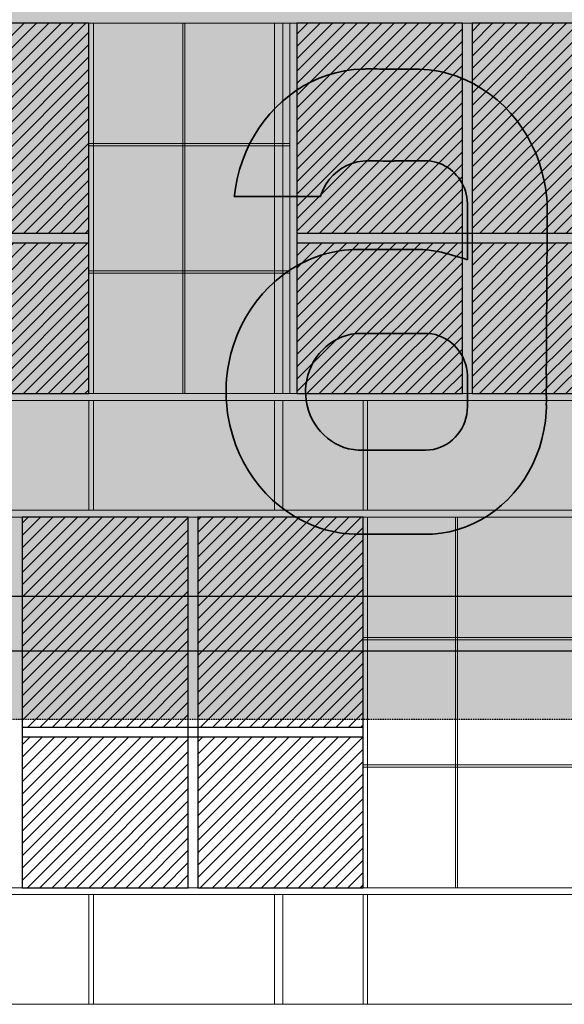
# Model space of a CAD drawing. Header units: millimetres. Extents: x 614675 to 1010864, y -150593 to -87691.
# Tile 126 of 194: x 884704 to 888671, y -110141 to -102966. Entities that reach past the tile are written whole.
import ezdxf

# ---------------------------------------------------------------- set-up
doc = ezdxf.new("R2010")
doc.units = ezdxf.units.MM
doc.header["$LTSCALE"] = 0.05
doc.linetypes.add('HIDDEN2', pattern=[0.1875, 0.125, -0.0625])
doc.layers.get('0').update_dxf_attribs({"lineweight": 0})
doc.layers.add('A-20--T--WALLS', color=4, linetype='HIDDEN2')
doc.layers.add('GLASS', color=135, linetype='Continuous')
doc.layers.add('A-Elev', color=111, linetype='Continuous', lineweight=25)

# ---------------------------------------------------------------- blocks, each defined once
blk = doc.blocks.new('log en ge')
at = {"linetype": 'Continuous', "lineweight": 0, "true_color": 0xffffff}
h = blk.add_hatch(color=7, dxfattribs=at)
h.paths.add_polyline_path([(76197.1, 1945.6), (76195.8, 1907.3), (76195.8, 1868.8), (76197.1, 1830.6), (76199.7, 1792.7), (76203.6, 1755.2), (76208.7, 1718.2), (76215, 1681.5), (76222.5, 1645.3), (76241, 1574.4), (76263.9, 1505.7), (76291.2, 1439.2), (76322.5, 1375.3), (76357.8, 1314), (76396.8, 1255.7), (76439.4, 1200.5), (76485.4, 1148.6), (76534.6, 1100.1), (76586.9, 1055.4), (76641.9, 1014.5), (76699.7, 977.7), (76759.9, 945.2), (76822.4, 917.2), (76854.4, 904.9), (76887, 893.8), (76920, 883.9), (76953.5, 875.2), (76987.5, 867.9), (77021.8, 861.8), (77056.6, 857), (77091.7, 853.5), (77127.2, 851.4), (77163, 850.7), (77163.7, 850.7), (77165.8, 850.7), (77169.3, 850.7), (77174.1, 850.7), (77187.2, 850.7), (77204.7, 850.7), (77226, 850.7), (77250.5, 850.7), (77277.8, 850.7), (77307.2, 850.7), (77370.6, 850.7), (77436.5, 850.7), (77500.4, 850.7), (77530.4, 850.7), (77558.3, 850.7), (77583.6, 850.7), (77605.7, 850.7), (77624.2, 850.7), (77638.6, 850.7), (77648.2, 850.7), (77651, 850.7), (77652.5, 850.7), (77652.7, 850.7), (77667.9, 850.9), (77699.5, 852.1), (77762, 858.2), (77823.1, 869), (77882.8, 884.3), (77941, 904), (77997.4, 927.9), (78051.8, 955.8), (78104.2, 987.6), (78154.4, 1023.1), (78202.1, 1062.2), (78247.3, 1104.5), (78289.7, 1150.1), (78329.2, 1198.6), (78365.7, 1250), (78398.9, 1304.1), (78428.7, 1360.6), (78455, 1419.5), (78477.5, 1480.6), (78496.1, 1543.6), (78510.7, 1608.5), (78521.1, 1674.9), (78527.1, 1742.9), (78528.4, 1777.4), (78528.4, 1778.9), (78528.4, 1778.9), (78528.4, 1778.9), (78528.4, 1778.9), (78528.4, 1778.9), (78528.4, 1779.2), (78528.4, 1780.3), (78528.3, 1784.5), (78528.1, 1790), (78527.9, 1795.4), (78527.8, 1799.2), (78527.8, 1800.1), (78527.8, 1800.7), (78528, 1803), (78528.4, 1812.6), (78528.5, 1832.1), (78528.2, 1851.9), (78528.1, 1854.4), (78528.1, 1854.7), (78528.1, 1856.2), (78528, 1862.5), (78527.8, 1880.2), (78527.8, 1886.9), (78527.8, 1890.4), (78528.6, 1924.8), (78529, 1933.3), (78529.2, 1937.9), (78529.4, 1943.9), (78530, 1969.3), (78529.9, 1983.8), (78529.1, 2000.3), (78527.8, 2018.6), (78527.8, 2021.6), (78527.8, 2027.9), (78527.9, 2037.4), (78527.9, 2049.9), (78528, 2065.2), (78528.1, 2083.3), (78528.3, 2103.9), (78528.4, 2126.9), (78528.5, 2152.2), (78528.7, 2179.4), (78528.9, 2208.6), (78529.1, 2239.6), (78529.3, 2272.1), (78529.5, 2306.1), (78529.9, 2377.6), (78530.3, 2452.9), (78530.8, 2530.8), (78531.7, 2688.8), (78532.2, 2766.5), (78532.6, 2841.5), (78533, 2912.7), (78533.2, 2946.4), (78533.4, 2978.6), (78533.6, 3009.3), (78533.8, 3038.2), (78533.9, 3065.1), (78534.1, 3090), (78534.2, 3112.6), (78534.3, 3132.7), (78534.4, 3150.4), (78534.5, 3165.2), (78534.6, 3177.2), (78534.6, 3186.2), (78534.7, 3191.9), (78534.7, 3194.3), (78534.7, 3194.3), (78534.7, 3194.8), (78534.7, 3197.2), (78534.7, 3206.9), (78534.5, 3226.1), (78533.1, 3264.2), (78530.5, 3301.9), (78526.5, 3339.3), (78521.4, 3376.3), (78515, 3412.9), (78498.8, 3484.6), (78478, 3554.3), (78452.8, 3621.8), (78423.4, 3686.9), (78390.1, 3749.4), (78352.9, 3809), (78312, 3865.7), (78267.7, 3919.2), (78220.1, 3969.3), (78169.4, 4015.8), (78115.7, 4058.5), (78059.3, 4097.3), (78000.4, 4131.8), (77939.1, 4162), (77907.5, 4175.4), (77875.5, 4187.6), (77843, 4198.7), (77810, 4208.5), (77776.5, 4217), (77742.6, 4224.3), (77708.2, 4230.3), (77673.5, 4235), (77638.4, 4238.4), (77603, 4240.4), (77585.1, 4240.8), (77580.7, 4240.9), (77578.4, 4240.9), (77578.1, 4240.9), (77578.1, 4240.9), (77577.2, 4240.9), (77572.4, 4240.9), (77563.9, 4240.9), (77552, 4240.9), (77537.2, 4240.9), (77519.8, 4240.9), (77500.3, 4241), (77479, 4241), (77432.7, 4241), (77384, 4241), (77336.1, 4241), (77313.5, 4241), (77292.3, 4241.1), (77272.8, 4241.1), (77255.5, 4241.1), (77240.8, 4241.1), (77229.1, 4241.1), (77220.7, 4241.1), (77216.1, 4241.1), (77215.4, 4241.1), (77215.3, 4241.1), (77215.3, 4241.1), (77214.2, 4241.1), (77205.9, 4241), (77189.3, 4240.7), (77123.6, 4236.4), (77059.1, 4227.4), (76995.9, 4213.9), (76934.3, 4196), (76874.3, 4173.8), (76816.1, 4147.6), (76759.9, 4117.5), (76705.8, 4083.6), (76654, 4046.2), (76604.6, 4005.3), (76557.7, 3961.1), (76513.6, 3913.7), (76472.3, 3863.5), (76434, 3810.3), (76398.9, 3754.6), (76367.1, 3696.3), (76338.7, 3635.7), (76314, 3572.9), (76293, 3508), (76275.9, 3441.3), (76262.9, 3372.8), (76257.9, 3338), (76255.8, 3320.5), (76254.9, 3312), (76255, 3312), (76256.4, 3312), (76259.6, 3312), (76264.6, 3312), (76271.1, 3312), (76279.2, 3312), (76288.7, 3312), (76299.6, 3312), (76311.8, 3312), (76339.7, 3312), (76371.7, 3312), (76407.1, 3312), (76445.2, 3312), (76485.4, 3312), (76569.2, 3312), (76653, 3312), (76693.1, 3312), (76731.3, 3312), (76766.7, 3312), (76798.7, 3312), (76826.5, 3312), (76838.7, 3312), (76849.6, 3312), (76859.2, 3312), (76867.2, 3312), (76873.8, 3312), (76878.7, 3312), (76881.9, 3312), (76883.3, 3312), (76883.4, 3312), (76884.1, 3314.5), (76885.7, 3319.5), (76889.1, 3329.4), (76905.2, 3367.9), (76925.1, 3404), (76948.8, 3437.3), (76975.7, 3467.7), (77005.7, 3494.8), (77038.5, 3518.3), (77073.7, 3537.9), (77111.1, 3553.3), (77150.4, 3564.2), (77170.7, 3567.8), (77191.3, 3570.3), (77212.3, 3571.4), (77217.5, 3571.5), (77220.2, 3571.5), (77220.5, 3571.5), (77221, 3571.5), (77223.5, 3571.5), (77228, 3571.5), (77234.4, 3571.4), (77242.4, 3571.3), (77262.5, 3571.1), (77286.4, 3570.9), (77312.4, 3570.7), (77339, 3570.4), (77364.2, 3570.1), (77386.5, 3569.9), (77395.9, 3569.8), (77404, 3569.8), (77410.5, 3569.7), (77415.1, 3569.6), (77417.7, 3569.6), (77418.2, 3569.6), (77419.5, 3570.2), (77421.7, 3571.2), (77422.3, 3571.5), (77422.4, 3571.5), (77423.9, 3571.5), (77428, 3571.5), (77434.2, 3571.5), (77442.4, 3571.5), (77452.3, 3571.5), (77463.7, 3571.5), (77489.9, 3571.5), (77519.2, 3571.5), (77578.7, 3571.5), (77605.1, 3571.5), (77616.7, 3571.5), (77626.7, 3571.5), (77635.1, 3571.5), (77641.5, 3571.5), (77645.7, 3571.5), (77647.4, 3571.5), (77647.5, 3571.5), (77649.2, 3571.5), (77654.9, 3571.5), (77666.2, 3571), (77688.4, 3568.7), (77710.1, 3564.8), (77731.3, 3559.3), (77751.9, 3552.3), (77771.8, 3543.9), (77791, 3534.1), (77809.4, 3522.9), (77827, 3510.5), (77843.8, 3496.8), (77859.5, 3482), (77874.3, 3466.1), (77888, 3449.2), (77900.6, 3431.3), (77912, 3412.5), (77922.1, 3392.8), (77931, 3372.4), (77938.5, 3351.2), (77944.6, 3329.4), (77949.3, 3306.9), (77952.4, 3283.9), (77953.9, 3260.5), (77954.1, 3254.5), (77954.1, 3251.5), (77954.1, 3250.1), (77954.1, 3250.1), (77954.1, 3249.4), (77954.1, 3244.5), (77954.1, 3235.4), (77954.1, 3222.7), (77954.1, 3206.7), (77954.1, 3187.8), (77954.1, 3166.5), (77954.1, 3143.2), (77954.1, 3092.4), (77954.1, 2986.2), (77954.1, 2961.2), (77954.1, 2937.7), (77954.1, 2916.1), (77954.1, 2896.9), (77954.1, 2880.5), (77954.1, 2867.3), (77954.1, 2857.7), (77954.1, 2852.3), (77954, 2851.1), (77952.7, 2851.5), (77950, 2852.3), (77946, 2853.5), (77934.6, 2856.9), (77919.7, 2861.4), (77884.3, 2871.9), (77866.2, 2877.2), (77849.4, 2882.3), (77835, 2886.5), (77824.4, 2889.7), (77820.8, 2890.8), (77818.5, 2891.4), (77817.3, 2891.8), (77806.7, 2894.9), (77763.6, 2905.8), (77719.6, 2914.5), (77674.9, 2920.9), (77629.5, 2925), (77583.5, 2926.8), (77572, 2926.9), (77569.4, 2926.9), (77569.3, 2926.9), (77568, 2926.9), (77562, 2926.9), (77552, 2926.9), (77538.2, 2926.9), (77521.2, 2926.9), (77501.4, 2926.9), (77479.2, 2926.9), (77455.1, 2926.9), (77429.6, 2926.9), (77375.7, 2926.9), (77321.3, 2926.9), (77269.8, 2926.9), (77246.2, 2926.9), (77224.7, 2926.9), (77205.7, 2926.9), (77189.6, 2926.9), (77177, 2926.9), (77168.1, 2926.9), (77163.5, 2926.9), (77163.1, 2926.9), (77163, 2926.9), (77163, 2926.9), (77163, 2926.9), (77161.4, 2926.9), (77125.6, 2926.2), (77090.2, 2924), (77055.1, 2920.5), (77020.3, 2915.7), (76986, 2909.5), (76952.1, 2902.1), (76918.6, 2893.4), (76885.6, 2883.5), (76853, 2872.3), (76821, 2860), (76789.5, 2846.5), (76728.2, 2816.1), (76669.2, 2781.3), (76612.9, 2742.4), (76559.3, 2699.5), (76508.6, 2652.8), (76461, 2602.5), (76416.8, 2548.9), (76376, 2492), (76338.9, 2432.2), (76305.7, 2369.5), (76276.4, 2304.2), (76251.4, 2236.6), (76230.8, 2166.7), (76214.7, 2094.7), (76208.5, 2058.1), (76203.4, 2021), (76199.6, 1983.5)])
h.paths.add_polyline_path([(77954.1, 1784.7), (77954.1, 1784.2), (77954.1, 1780.5), (77952.5, 1751.9), (77948.6, 1723.9), (77942.4, 1696.8), (77934.1, 1670.6), (77923.8, 1645.5), (77911.5, 1621.5), (77897.4, 1598.8), (77881.6, 1577.4), (77864.1, 1557.5), (77845.2, 1539.2), (77824.8, 1522.7), (77803.1, 1507.9), (77780.2, 1495), (77756.2, 1484.2), (77731.3, 1475.5), (77705.4, 1469), (77678.8, 1464.9), (77651.4, 1463.3), (77648, 1463.3), (77647.4, 1463.3), (77647, 1463.3), (77644.5, 1463.3), (77640.1, 1463.3), (77634, 1463.3), (77626.1, 1463.3), (77616.7, 1463.3), (77605.9, 1463.3), (77593.7, 1463.3), (77565.9, 1463.3), (77534.1, 1463.3), (77499.2, 1463.3), (77424.2, 1463.3), (77348.1, 1463.3), (77311.9, 1463.3), (77278.3, 1463.3), (77248.1, 1463.3), (77222.2, 1463.3), (77211.1, 1463.3), (77201.5, 1463.3), (77193.5, 1463.3), (77187, 1463.3), (77182.4, 1463.3), (77179.7, 1463.3), (77179, 1463.3), (77178.9, 1463.3), (77178.6, 1463.3), (77176.3, 1463.3), (77158.1, 1463.8), (77122.4, 1467.4), (77087.7, 1474.2), (77054, 1484), (77021.6, 1496.8), (76990.6, 1512.3), (76961.1, 1530.4), (76933.2, 1551.1), (76907.1, 1574), (76883, 1599.2), (76860.9, 1626.3), (76841, 1655.4), (76823.4, 1686.2), (76808.3, 1718.7), (76795.8, 1752.6), (76786, 1787.8), (76779.2, 1824.2), (76775.3, 1861.6), (76774.6, 1899.9), (76777.1, 1937.7), (76782.7, 1974.6), (76791.3, 2010.3), (76802.6, 2044.8), (76816.6, 2077.8), (76833.1, 2109.4), (76852.1, 2139.2), (76873.2, 2167.2), (76896.5, 2193.2), (76921.8, 2217.1), (76948.9, 2238.7), (76977.8, 2257.9), (77008.2, 2274.6), (77040, 2288.5), (77073.1, 2299.6), (77107.4, 2307.7), (77142.7, 2312.7), (77178.9, 2314.4), (77179.9, 2314.4), (77183, 2314.4), (77187.9, 2314.4), (77194.5, 2314.4), (77202.8, 2314.4), (77212.6, 2314.4), (77223.8, 2314.4), (77236.4, 2314.4), (77264.9, 2314.4), (77297.2, 2314.4), (77332.3, 2314.4), (77369.5, 2314.4), (77446.1, 2314.4), (77483.6, 2314.4), (77519.4, 2314.4), (77552.7, 2314.4), (77582.3, 2314.4), (77607.5, 2314.4), (77618.2, 2314.4), (77627.4, 2314.4), (77635, 2314.4), (77640.9, 2314.4), (77645, 2314.4), (77647.1, 2314.4), (77647.5, 2314.4), (77648.2, 2314.4), (77650, 2314.4), (77653.4, 2314.3), (77667.1, 2313.7), (77694.1, 2310.7), (77720.3, 2305.2), (77745.7, 2297.5), (77770.1, 2287.5), (77793.4, 2275.5), (77815.7, 2261.6), (77836.6, 2245.7), (77856.2, 2228.2), (77874.3, 2209), (77890.8, 2188.2), (77905.7, 2166.1), (77918.8, 2142.6), (77929.9, 2117.9), (77939.1, 2092.2), (77946.2, 2065.5), (77951.1, 2037.8), (77953.7, 2009.5), (77954.1, 1995), (77954.1, 1993.2), (77954.1, 1993), (77954.1, 1992.9), (77954.1, 1992.6), (77954.1, 1989.3), (77954.1, 1982.9), (77954.1, 1973.7), (77954.1, 1962.2), (77954.1, 1948.8), (77954.1, 1917.8), (77954.1, 1850.6), (77954.1, 1835.1), (77954.1, 1821), (77954.1, 1808.6), (77954.1, 1798.4), (77954.1, 1790.7), (77954.1, 1786), (77954.1, 1784.9)], flags=0)
at = {"layer": 'A-Elev', "color": 7, "linetype": 'Continuous', "lineweight": 35}
for p, q in [((77059.1, 4227.4), (77123.6, 4236.4)), ((77123.6, 4236.4), (77189.3, 4240.7)), ((77189.3, 4240.7), (77205.9, 4241)), ((77205.9, 4241), (77214.2, 4241.1)), ((77214.2, 4241.1), (77215.3, 4241.1)), ((77215.3, 4241.1), (77215.3, 4241.1)), ((77215.3, 4241.1), (77215.4, 4241.1)), ((77215.4, 4241.1), (77216.1, 4241.1)), ((77216.1, 4241.1), (77220.7, 4241.1)), ((77220.7, 4241.1), (77229.1, 4241.1)), ((77229.1, 4241.1), (77240.8, 4241.1)), ((77240.8, 4241.1), (77255.5, 4241.1)), ((77255.5, 4241.1), (77272.8, 4241.1)), ((77272.8, 4241.1), (77292.3, 4241.1)), ((77292.3, 4241.1), (77313.5, 4241)), ((77313.5, 4241), (77336.1, 4241)), ((77336.1, 4241), (77384, 4241)), ((77384, 4241), (77432.7, 4241)), ((77432.7, 4241), (77479, 4241)), ((77479, 4241), (77500.3, 4241)), ((77500.3, 4241), (77519.8, 4240.9)), ((77519.8, 4240.9), (77537.2, 4240.9)), ((77537.2, 4240.9), (77552, 4240.9)), ((77552, 4240.9), (77563.9, 4240.9)), ((77563.9, 4240.9), (77572.4, 4240.9)), ((77572.4, 4240.9), (77577.2, 4240.9)), ((77577.2, 4240.9), (77578.1, 4240.9)), ((77578.1, 4240.9), (77578.1, 4240.9)), ((77578.1, 4240.9), (77578.4, 4240.9)), ((77578.4, 4240.9), (77580.7, 4240.9)), ((77580.7, 4240.9), (77585.1, 4240.8)), ((77585.1, 4240.8), (77603, 4240.4)), ((77603, 4240.4), (77638.4, 4238.4)), ((77638.4, 4238.4), (77673.5, 4235)), ((77673.5, 4235), (77708.2, 4230.3)), ((76816.1, 4147.6), (76874.3, 4173.8)), ((76874.3, 4173.8), (76934.3, 4196)), ((76934.3, 4196), (76995.9, 4213.9)), ((76995.9, 4213.9), (77059.1, 4227.4)), ((77708.2, 4230.3), (77742.6, 4224.3)), ((77742.6, 4224.3), (77776.5, 4217)), ((77776.5, 4217), (77810, 4208.5)), ((77810, 4208.5), (77843, 4198.7)), ((77843, 4198.7), (77875.5, 4187.6)), ((77875.5, 4187.6), (77907.5, 4175.4)), ((77907.5, 4175.4), (77939.1, 4162)), ((77939.1, 4162), (78000.4, 4131.8)), ((76705.8, 4083.6), (76759.9, 4117.5)), ((76759.9, 4117.5), (76816.1, 4147.6)), ((78000.4, 4131.8), (78059.3, 4097.3)), ((78059.3, 4097.3), (78115.7, 4058.5)), ((76604.6, 4005.3), (76654, 4046.2)), ((76654, 4046.2), (76705.8, 4083.6)), ((78115.7, 4058.5), (78169.4, 4015.8)), ((76513.6, 3913.7), (76557.7, 3961.1)), ((76557.7, 3961.1), (76604.6, 4005.3)), ((78169.4, 4015.8), (78220.1, 3969.3)), ((78267.7, 3919.2), (78220.1, 3969.3)), ((76472.3, 3863.5), (76513.6, 3913.7)), ((78312, 3865.7), (78267.7, 3919.2)), ((76398.9, 3754.6), (76434, 3810.3)), ((76434, 3810.3), (76472.3, 3863.5)), ((78352.9, 3809), (78312, 3865.7)), ((78390.1, 3749.4), (78352.9, 3809)), ((76367.1, 3696.3), (76398.9, 3754.6)), ((78423.4, 3686.9), (78390.1, 3749.4)), ((76338.7, 3635.7), (76367.1, 3696.3)), ((78452.8, 3621.8), (78423.4, 3686.9)), ((76314, 3572.9), (76338.7, 3635.7)), ((78478, 3554.3), (78452.8, 3621.8)), ((76293, 3508), (76314, 3572.9)), ((77005.7, 3494.8), (77038.5, 3518.3)), ((77038.5, 3518.3), (77073.7, 3537.9)), ((77073.7, 3537.9), (77111.1, 3553.3)), ((77111.1, 3553.3), (77150.4, 3564.2)), ((77150.4, 3564.2), (77170.7, 3567.8)), ((77170.7, 3567.8), (77191.3, 3570.3)), ((77191.3, 3570.3), (77212.3, 3571.4)), ((77212.3, 3571.4), (77217.5, 3571.5)), ((77217.5, 3571.5), (77220.2, 3571.5)), ((77220.2, 3571.5), (77220.5, 3571.5)), ((77220.5, 3571.5), (77221, 3571.5)), ((77221, 3571.5), (77223.5, 3571.5)), ((77223.5, 3571.5), (77228, 3571.5)), ((77228, 3571.5), (77234.4, 3571.4)), ((77234.4, 3571.4), (77242.4, 3571.3)), ((77242.4, 3571.3), (77262.5, 3571.1)), ((77262.5, 3571.1), (77286.4, 3570.9)), ((77286.4, 3570.9), (77312.4, 3570.7)), ((77312.4, 3570.7), (77339, 3570.4)), ((77339, 3570.4), (77364.2, 3570.1)), ((77364.2, 3570.1), (77386.5, 3569.9)), ((77386.5, 3569.9), (77395.9, 3569.8)), ((77395.9, 3569.8), (77404, 3569.8)), ((77404, 3569.8), (77410.5, 3569.7)), ((77410.5, 3569.7), (77415.1, 3569.6)), ((77415.1, 3569.6), (77417.7, 3569.6)), ((77417.7, 3569.6), (77418.2, 3569.6)), ((77418.2, 3569.6), (77419.5, 3570.2)), ((77419.5, 3570.2), (77421.7, 3571.2)), ((77421.7, 3571.2), (77422.3, 3571.5)), ((77422.3, 3571.5), (77422.4, 3571.5)), ((77422.4, 3571.5), (77423.9, 3571.5)), ((77423.9, 3571.5), (77428, 3571.5)), ((77428, 3571.5), (77434.2, 3571.5)), ((77434.2, 3571.5), (77442.4, 3571.5)), ((77442.4, 3571.5), (77452.3, 3571.5)), ((77452.3, 3571.5), (77463.7, 3571.5)), ((77463.7, 3571.5), (77489.9, 3571.5)), ((77489.9, 3571.5), (77519.2, 3571.5)), ((77519.2, 3571.5), (77578.7, 3571.5)), ((77578.7, 3571.5), (77605.1, 3571.5)), ((77605.1, 3571.5), (77616.7, 3571.5)), ((77616.7, 3571.5), (77626.7, 3571.5)), ((77626.7, 3571.5), (77635.1, 3571.5)), ((77635.1, 3571.5), (77641.5, 3571.5)), ((77641.5, 3571.5), (77645.7, 3571.5)), ((77645.7, 3571.5), (77647.4, 3571.5)), ((77647.4, 3571.5), (77647.5, 3571.5)), ((77647.5, 3571.5), (77649.2, 3571.5)), ((77649.2, 3571.5), (77654.9, 3571.5)), ((77654.9, 3571.5), (77666.2, 3571)), ((77666.2, 3571), (77688.4, 3568.7)), ((77688.4, 3568.7), (77710.1, 3564.8)), ((77710.1, 3564.8), (77731.3, 3559.3)), ((77731.3, 3559.3), (77751.9, 3552.3)), ((77751.9, 3552.3), (77771.8, 3543.9)), ((77771.8, 3543.9), (77791, 3534.1)), ((77791, 3534.1), (77809.4, 3522.9)), ((77809.4, 3522.9), (77827, 3510.5)), ((78498.8, 3484.6), (78478, 3554.3)), ((76275.9, 3441.3), (76293, 3508)), ((76948.8, 3437.3), (76975.7, 3467.7)), ((76975.7, 3467.7), (77005.7, 3494.8)), ((77827, 3510.5), (77843.8, 3496.8)), ((77843.8, 3496.8), (77859.5, 3482)), ((77874.3, 3466.1), (77859.5, 3482)), ((77888, 3449.2), (77874.3, 3466.1)), ((77900.6, 3431.3), (77888, 3449.2)), ((78515, 3412.9), (78498.8, 3484.6)), ((76257.9, 3338), (76262.9, 3372.8)), ((76262.9, 3372.8), (76275.9, 3441.3)), ((76905.2, 3367.9), (76925.1, 3404)), ((76925.1, 3404), (76948.8, 3437.3)), ((77912, 3412.5), (77900.6, 3431.3)), ((77922.1, 3392.8), (77912, 3412.5)), ((77931, 3372.4), (77922.1, 3392.8)), ((77938.5, 3351.2), (77931, 3372.4)), ((78521.4, 3376.3), (78515, 3412.9)), ((78526.5, 3339.3), (78521.4, 3376.3)), ((76254.9, 3312), (76255.8, 3320.5)), ((76254.9, 3312), (76255, 3312)), ((76255, 3312), (76256.4, 3312)), ((76255.8, 3320.5), (76257.9, 3338)), ((76256.4, 3312), (76259.6, 3312)), ((76259.6, 3312), (76264.6, 3312)), ((76264.6, 3312), (76271.1, 3312)), ((76271.1, 3312), (76279.2, 3312)), ((76279.2, 3312), (76288.7, 3312)), ((76288.7, 3312), (76299.6, 3312)), ((76299.6, 3312), (76311.8, 3312)), ((76311.8, 3312), (76339.7, 3312)), ((76339.7, 3312), (76371.7, 3312)), ((76371.7, 3312), (76407.1, 3312)), ((76407.1, 3312), (76445.2, 3312)), ((76445.2, 3312), (76485.4, 3312)), ((76485.4, 3312), (76569.2, 3312)), ((76569.2, 3312), (76653, 3312)), ((76653, 3312), (76693.1, 3312)), ((76693.1, 3312), (76731.3, 3312)), ((76731.3, 3312), (76766.7, 3312)), ((76766.7, 3312), (76798.7, 3312)), ((76798.7, 3312), (76826.5, 3312)), ((76826.5, 3312), (76838.7, 3312)), ((76838.7, 3312), (76849.6, 3312)), ((76849.6, 3312), (76859.2, 3312)), ((76859.2, 3312), (76867.2, 3312)), ((76867.2, 3312), (76873.8, 3312)), ((76873.8, 3312), (76878.7, 3312)), ((76878.7, 3312), (76881.9, 3312)), ((76881.9, 3312), (76883.3, 3312)), ((76883.3, 3312), (76883.4, 3312)), ((76883.4, 3312), (76884.1, 3314.5)), ((76884.1, 3314.5), (76885.7, 3319.5)), ((76885.7, 3319.5), (76889.1, 3329.4)), ((76889.1, 3329.4), (76905.2, 3367.9)), ((77944.6, 3329.4), (77938.5, 3351.2)), ((77949.3, 3306.9), (77944.6, 3329.4)), ((77952.4, 3283.9), (77949.3, 3306.9)), ((78530.5, 3301.9), (78526.5, 3339.3)), ((78533.1, 3264.2), (78530.5, 3301.9)), ((77953.9, 3260.5), (77952.4, 3283.9)), ((77954.1, 3254.5), (77953.9, 3260.5)), ((77954.1, 3251.5), (77954.1, 3254.5)), ((77954.1, 3250.1), (77954.1, 3251.5)), ((77954.1, 3249.4), (77954.1, 3250.1)), ((77954.1, 3250.1), (77954.1, 3250.1)), ((77954.1, 3244.5), (77954.1, 3249.4)), ((77954.1, 3235.4), (77954.1, 3244.5)), ((77954.1, 3222.7), (77954.1, 3235.4)), ((78534.5, 3226.1), (78533.1, 3264.2)), ((77954.1, 3206.7), (77954.1, 3222.7)), ((77954.1, 3187.8), (77954.1, 3206.7)), ((77954.1, 3166.5), (77954.1, 3187.8)), ((77954.1, 3143.2), (77954.1, 3166.5)), ((78534.4, 3150.4), (78534.5, 3165.2)), ((78534.7, 3206.9), (78534.5, 3226.1)), ((78534.5, 3165.2), (78534.6, 3177.2)), ((78534.6, 3186.2), (78534.7, 3191.9)), ((78534.6, 3177.2), (78534.6, 3186.2)), ((78534.7, 3197.2), (78534.7, 3206.9)), ((78534.7, 3194.8), (78534.7, 3197.2)), ((78534.7, 3194.3), (78534.7, 3194.8)), ((78534.7, 3194.3), (78534.7, 3194.3)), ((78534.7, 3191.9), (78534.7, 3194.3)), ((77954.1, 3092.4), (77954.1, 3143.2)), ((77954.1, 2986.2), (77954.1, 3092.4)), ((78533.9, 3065.1), (78534.1, 3090)), ((78534.1, 3090), (78534.2, 3112.6)), ((78534.2, 3112.6), (78534.3, 3132.7)), ((78534.3, 3132.7), (78534.4, 3150.4)), ((78533.6, 3009.3), (78533.8, 3038.2)), ((78533.8, 3038.2), (78533.9, 3065.1)), ((77954.1, 2961.2), (77954.1, 2986.2)), ((77954.1, 2937.7), (77954.1, 2961.2)), ((78533, 2912.7), (78533.2, 2946.4)), ((78533.2, 2946.4), (78533.4, 2978.6)), ((78533.4, 2978.6), (78533.6, 3009.3)), ((76821, 2860), (76853, 2872.3)), ((76853, 2872.3), (76885.6, 2883.5)), ((76885.6, 2883.5), (76918.6, 2893.4)), ((76918.6, 2893.4), (76952.1, 2902.1)), ((76952.1, 2902.1), (76986, 2909.5)), ((76986, 2909.5), (77020.3, 2915.7)), ((77020.3, 2915.7), (77055.1, 2920.5)), ((77055.1, 2920.5), (77090.2, 2924)), ((77090.2, 2924), (77125.6, 2926.2)), ((77125.6, 2926.2), (77161.4, 2926.9)), ((77161.4, 2926.9), (77163, 2926.9)), ((77163, 2926.9), (77163, 2926.9)), ((77163, 2926.9), (77163, 2926.9)), ((77163, 2926.9), (77163.1, 2926.9)), ((77163.1, 2926.9), (77163.5, 2926.9)), ((77163.5, 2926.9), (77168.1, 2926.9)), ((77168.1, 2926.9), (77177, 2926.9)), ((77177, 2926.9), (77189.6, 2926.9)), ((77189.6, 2926.9), (77205.7, 2926.9)), ((77205.7, 2926.9), (77224.7, 2926.9)), ((77224.7, 2926.9), (77246.2, 2926.9)), ((77246.2, 2926.9), (77269.8, 2926.9)), ((77269.8, 2926.9), (77321.3, 2926.9)), ((77321.3, 2926.9), (77375.7, 2926.9)), ((77375.7, 2926.9), (77429.6, 2926.9)), ((77429.6, 2926.9), (77455.1, 2926.9)), ((77455.1, 2926.9), (77479.2, 2926.9)), ((77479.2, 2926.9), (77501.4, 2926.9)), ((77501.4, 2926.9), (77521.2, 2926.9)), ((77521.2, 2926.9), (77538.2, 2926.9)), ((77538.2, 2926.9), (77552, 2926.9)), ((77552, 2926.9), (77562, 2926.9)), ((77562, 2926.9), (77568, 2926.9)), ((77568, 2926.9), (77569.3, 2926.9)), ((77569.3, 2926.9), (77569.4, 2926.9)), ((77569.4, 2926.9), (77572, 2926.9)), ((77572, 2926.9), (77583.5, 2926.8)), ((77583.5, 2926.8), (77629.5, 2925)), ((77629.5, 2925), (77674.9, 2920.9)), ((77674.9, 2920.9), (77719.6, 2914.5)), ((77719.6, 2914.5), (77763.6, 2905.8)), ((77763.6, 2905.8), (77806.7, 2894.9)), ((77806.7, 2894.9), (77817.3, 2891.8)), ((77817.3, 2891.8), (77818.5, 2891.4)), ((77818.5, 2891.4), (77820.8, 2890.8)), ((77820.8, 2890.8), (77824.4, 2889.7)), ((77824.4, 2889.7), (77835, 2886.5)), ((77835, 2886.5), (77849.4, 2882.3)), ((77849.4, 2882.3), (77866.2, 2877.2)), ((77866.2, 2877.2), (77884.3, 2871.9)), ((77884.3, 2871.9), (77919.7, 2861.4)), ((77954.1, 2916.1), (77954.1, 2937.7)), ((77954.1, 2896.9), (77954.1, 2916.1)), ((77954.1, 2880.5), (77954.1, 2896.9)), ((77954.1, 2867.3), (77954.1, 2880.5)), ((78532.6, 2841.5), (78533, 2912.7)), ((76669.2, 2781.3), (76728.2, 2816.1)), ((76728.2, 2816.1), (76789.5, 2846.5)), ((76789.5, 2846.5), (76821, 2860)), ((77919.7, 2861.4), (77934.6, 2856.9)), ((77934.6, 2856.9), (77946, 2853.5)), ((77946, 2853.5), (77950, 2852.3)), ((77950, 2852.3), (77952.7, 2851.5)), ((77952.7, 2851.5), (77954, 2851.1)), ((77954, 2851.1), (77954.1, 2852.3)), ((77954.1, 2857.7), (77954.1, 2867.3)), ((77954.1, 2852.3), (77954.1, 2857.7)), ((78532.2, 2766.5), (78532.6, 2841.5)), ((76559.3, 2699.5), (76612.9, 2742.4)), ((76612.9, 2742.4), (76669.2, 2781.3)), ((78531.7, 2688.8), (78532.2, 2766.5)), ((76508.6, 2652.8), (76559.3, 2699.5)), ((78530.8, 2530.8), (78531.7, 2688.8)), ((76416.8, 2548.9), (76461, 2602.5)), ((76461, 2602.5), (76508.6, 2652.8)), ((76376, 2492), (76416.8, 2548.9)), ((78530.3, 2452.9), (78530.8, 2530.8)), ((76338.9, 2432.2), (76376, 2492)), ((78529.9, 2377.6), (78530.3, 2452.9)), ((76276.4, 2304.2), (76305.7, 2369.5)), ((76305.7, 2369.5), (76338.9, 2432.2)), ((78529.5, 2306.1), (78529.9, 2377.6)), ((76251.4, 2236.6), (76276.4, 2304.2)), ((77040, 2288.5), (77073.1, 2299.6)), ((77073.1, 2299.6), (77107.4, 2307.7)), ((77107.4, 2307.7), (77142.7, 2312.7)), ((77142.7, 2312.7), (77178.9, 2314.4)), ((77178.9, 2314.4), (77179.9, 2314.4)), ((77179.9, 2314.4), (77183, 2314.4)), ((77183, 2314.4), (77187.9, 2314.4)), ((77187.9, 2314.4), (77194.5, 2314.4)), ((77194.5, 2314.4), (77202.8, 2314.4)), ((77202.8, 2314.4), (77212.6, 2314.4)), ((77212.6, 2314.4), (77223.8, 2314.4)), ((77223.8, 2314.4), (77236.4, 2314.4)), ((77236.4, 2314.4), (77264.9, 2314.4)), ((77264.9, 2314.4), (77297.2, 2314.4)), ((77297.2, 2314.4), (77332.3, 2314.4)), ((77332.3, 2314.4), (77369.5, 2314.4)), ((77369.5, 2314.4), (77446.1, 2314.4)), ((77446.1, 2314.4), (77483.6, 2314.4)), ((77483.6, 2314.4), (77519.4, 2314.4)), ((77519.4, 2314.4), (77552.7, 2314.4)), ((77552.7, 2314.4), (77582.3, 2314.4)), ((77582.3, 2314.4), (77607.5, 2314.4)), ((77607.5, 2314.4), (77618.2, 2314.4)), ((77618.2, 2314.4), (77627.4, 2314.4)), ((77627.4, 2314.4), (77635, 2314.4)), ((77635, 2314.4), (77640.9, 2314.4)), ((77640.9, 2314.4), (77645, 2314.4)), ((77645, 2314.4), (77647.1, 2314.4)), ((77647.1, 2314.4), (77647.5, 2314.4)), ((77647.5, 2314.4), (77648.2, 2314.4)), ((77648.2, 2314.4), (77650, 2314.4)), ((77650, 2314.4), (77653.4, 2314.3)), ((77653.4, 2314.3), (77667.1, 2313.7)), ((77667.1, 2313.7), (77694.1, 2310.7)), ((77694.1, 2310.7), (77720.3, 2305.2)), ((77720.3, 2305.2), (77745.7, 2297.5)), ((77745.7, 2297.5), (77770.1, 2287.5)), ((78529.3, 2272.1), (78529.5, 2306.1)), ((76230.8, 2166.7), (76251.4, 2236.6)), ((76921.8, 2217.1), (76948.9, 2238.7)), ((76948.9, 2238.7), (76977.8, 2257.9)), ((76977.8, 2257.9), (77008.2, 2274.6)), ((77008.2, 2274.6), (77040, 2288.5)), ((77770.1, 2287.5), (77793.4, 2275.5)), ((77793.4, 2275.5), (77815.7, 2261.6)), ((77815.7, 2261.6), (77836.6, 2245.7)), ((77836.6, 2245.7), (77856.2, 2228.2)), ((77874.3, 2209), (77856.2, 2228.2)), ((78528.9, 2208.6), (78529.1, 2239.6)), ((78529.1, 2239.6), (78529.3, 2272.1)), ((76214.7, 2094.7), (76230.8, 2166.7)), ((76852.1, 2139.2), (76873.2, 2167.2)), ((76873.2, 2167.2), (76896.5, 2193.2)), ((76896.5, 2193.2), (76921.8, 2217.1)), ((77890.8, 2188.2), (77874.3, 2209)), ((77905.7, 2166.1), (77890.8, 2188.2)), ((77918.8, 2142.6), (77905.7, 2166.1)), ((78528.5, 2152.2), (78528.7, 2179.4)), ((78528.7, 2179.4), (78528.9, 2208.6)), ((76208.5, 2058.1), (76214.7, 2094.7)), ((76816.6, 2077.8), (76833.1, 2109.4)), ((76833.1, 2109.4), (76852.1, 2139.2)), ((77929.9, 2117.9), (77918.8, 2142.6)), ((77939.1, 2092.2), (77929.9, 2117.9)), ((77946.2, 2065.5), (77939.1, 2092.2)), ((78528, 2065.2), (78528.1, 2083.3)), ((78528.1, 2083.3), (78528.3, 2103.9)), ((78528.3, 2103.9), (78528.4, 2126.9)), ((78528.4, 2126.9), (78528.5, 2152.2)), ((76199.6, 1983.5), (76203.4, 2021)), ((76203.4, 2021), (76208.5, 2058.1)), ((76782.7, 1974.6), (76791.3, 2010.3)), ((76791.3, 2010.3), (76802.6, 2044.8)), ((76802.6, 2044.8), (76816.6, 2077.8)), ((77951.1, 2037.8), (77946.2, 2065.5)), ((77953.7, 2009.5), (77951.1, 2037.8)), ((77954.1, 1995), (77953.7, 2009.5)), ((78527.8, 2027.9), (78527.9, 2037.4)), ((78527.8, 2021.6), (78527.8, 2027.9)), ((78527.8, 2018.6), (78527.8, 2021.6)), ((78529.1, 2000.3), (78527.8, 2018.6)), ((78527.9, 2049.9), (78528, 2065.2)), ((78527.9, 2037.4), (78527.9, 2049.9)), ((76195.8, 1907.3), (76197.1, 1945.6)), ((76197.1, 1945.6), (76199.6, 1983.5)), ((76774.6, 1899.9), (76777.1, 1937.7)), ((76777.1, 1937.7), (76782.7, 1974.6)), ((77954.1, 1993.2), (77954.1, 1995)), ((77954.1, 1993), (77954.1, 1993.2)), ((77954.1, 1992.9), (77954.1, 1993)), ((77954.1, 1992.6), (77954.1, 1992.9)), ((77954.1, 1989.3), (77954.1, 1992.6)), ((77954.1, 1982.9), (77954.1, 1989.3)), ((77954.1, 1973.7), (77954.1, 1982.9)), ((77954.1, 1962.2), (77954.1, 1973.7)), ((77954.1, 1948.8), (77954.1, 1962.2)), ((77954.1, 1917.8), (77954.1, 1948.8)), ((78529, 1933.3), (78529.2, 1937.9)), ((78529.9, 1983.8), (78529.1, 2000.3)), ((78529.2, 1937.9), (78529.4, 1943.9)), ((78529.4, 1943.9), (78530, 1969.3)), ((78530, 1969.3), (78529.9, 1983.8)), ((76195.8, 1868.8), (76195.8, 1907.3)), ((76197.1, 1830.6), (76195.8, 1868.8)), ((76775.3, 1861.6), (76774.6, 1899.9)), ((77954.1, 1850.6), (77954.1, 1917.8)), ((78527.8, 1890.4), (78528.6, 1924.8)), ((78527.8, 1886.9), (78527.8, 1890.4)), ((78527.8, 1880.2), (78527.8, 1886.9)), ((78528, 1862.5), (78527.8, 1880.2)), ((78528.6, 1924.8), (78529, 1933.3)), ((76199.7, 1792.7), (76197.1, 1830.6)), ((76779.2, 1824.2), (76775.3, 1861.6)), ((76786, 1787.8), (76779.2, 1824.2)), ((77954.1, 1835.1), (77954.1, 1850.6)), ((77954.1, 1821), (77954.1, 1835.1)), ((77954.1, 1808.6), (77954.1, 1821)), ((77954.1, 1798.4), (77954.1, 1808.6)), ((77954.1, 1790.7), (77954.1, 1798.4)), ((78527.8, 1800.7), (78528, 1803)), ((78527.8, 1800.1), (78527.8, 1800.7)), ((78527.8, 1799.2), (78527.8, 1800.1)), ((78527.9, 1795.4), (78527.8, 1799.2)), ((78528.1, 1790), (78527.9, 1795.4)), ((78528.1, 1856.2), (78528, 1862.5)), ((78528, 1803), (78528.4, 1812.6)), ((78528.1, 1854.7), (78528.1, 1856.2)), ((78528.1, 1854.4), (78528.1, 1854.7)), ((78528.2, 1851.9), (78528.1, 1854.4)), ((78528.5, 1832.1), (78528.2, 1851.9)), ((78528.4, 1812.6), (78528.5, 1832.1)), ((76203.6, 1755.2), (76199.7, 1792.7)), ((76208.7, 1718.2), (76203.6, 1755.2)), ((76795.8, 1752.6), (76786, 1787.8)), ((76808.3, 1718.7), (76795.8, 1752.6)), ((77942.4, 1696.8), (77948.6, 1723.9)), ((77948.6, 1723.9), (77952.5, 1751.9)), ((77952.5, 1751.9), (77954.1, 1780.5)), ((77954.1, 1786), (77954.1, 1790.7)), ((77954.1, 1784.9), (77954.1, 1786)), ((77954.1, 1784.7), (77954.1, 1784.9)), ((77954.1, 1784.2), (77954.1, 1784.7)), ((77954.1, 1780.5), (77954.1, 1784.2)), ((78521.1, 1674.9), (78527.1, 1742.9)), ((78527.1, 1742.9), (78528.4, 1777.4)), ((78528.3, 1784.5), (78528.1, 1790)), ((78528.4, 1780.3), (78528.3, 1784.5)), ((78528.4, 1779.2), (78528.4, 1780.3)), ((78528.4, 1778.9), (78528.4, 1779.2)), ((78528.4, 1778.9), (78528.4, 1778.9)), ((78528.4, 1777.4), (78528.4, 1778.9)), ((78528.4, 1778.9), (78528.4, 1778.9)), ((78528.4, 1778.9), (78528.4, 1778.9)), ((78528.4, 1778.9), (78528.4, 1778.9)), ((76215, 1681.5), (76208.7, 1718.2)), ((76222.5, 1645.3), (76215, 1681.5)), ((76823.4, 1686.2), (76808.3, 1718.7)), ((76841, 1655.4), (76823.4, 1686.2)), ((76860.9, 1626.3), (76841, 1655.4)), ((77923.8, 1645.5), (77934.1, 1670.6)), ((77934.1, 1670.6), (77942.4, 1696.8)), ((78510.7, 1608.5), (78521.1, 1674.9)), ((76241, 1574.4), (76222.5, 1645.3)), ((76883, 1599.2), (76860.9, 1626.3)), ((76907.1, 1574), (76883, 1599.2)), ((77881.6, 1577.4), (77897.4, 1598.8)), ((77897.4, 1598.8), (77911.5, 1621.5)), ((77911.5, 1621.5), (77923.8, 1645.5)), ((78496.1, 1543.6), (78510.7, 1608.5)), ((76263.9, 1505.7), (76241, 1574.4)), ((76907.1, 1574), (76933.2, 1551.1)), ((76933.2, 1551.1), (76961.1, 1530.4)), ((76961.1, 1530.4), (76990.6, 1512.3)), ((76990.6, 1512.3), (77021.6, 1496.8)), ((77780.2, 1495), (77803.1, 1507.9)), ((77803.1, 1507.9), (77824.8, 1522.7)), ((77824.8, 1522.7), (77845.2, 1539.2)), ((77845.2, 1539.2), (77864.1, 1557.5)), ((77864.1, 1557.5), (77881.6, 1577.4)), ((78477.5, 1480.6), (78496.1, 1543.6)), ((76291.2, 1439.2), (76263.9, 1505.7)), ((76322.5, 1375.3), (76291.2, 1439.2)), ((77021.6, 1496.8), (77054, 1484)), ((77054, 1484), (77087.7, 1474.2)), ((77087.7, 1474.2), (77122.4, 1467.4)), ((77122.4, 1467.4), (77158.1, 1463.8)), ((77158.1, 1463.8), (77176.3, 1463.3)), ((77176.3, 1463.3), (77178.6, 1463.3)), ((77178.6, 1463.3), (77178.9, 1463.3)), ((77178.9, 1463.3), (77179, 1463.3)), ((77179, 1463.3), (77179.7, 1463.3)), ((77179.7, 1463.3), (77182.4, 1463.3)), ((77182.4, 1463.3), (77187, 1463.3)), ((77187, 1463.3), (77193.5, 1463.3)), ((77193.5, 1463.3), (77201.5, 1463.3)), ((77201.5, 1463.3), (77211.1, 1463.3)), ((77211.1, 1463.3), (77222.2, 1463.3)), ((77222.2, 1463.3), (77248.1, 1463.3)), ((77248.1, 1463.3), (77278.3, 1463.3)), ((77278.3, 1463.3), (77311.9, 1463.3)), ((77311.9, 1463.3), (77348.1, 1463.3)), ((77348.1, 1463.3), (77424.2, 1463.3)), ((77424.2, 1463.3), (77499.2, 1463.3)), ((77499.2, 1463.3), (77534.1, 1463.3)), ((77534.1, 1463.3), (77565.9, 1463.3)), ((77565.9, 1463.3), (77593.7, 1463.3)), ((77593.7, 1463.3), (77605.9, 1463.3)), ((77605.9, 1463.3), (77616.7, 1463.3)), ((77616.7, 1463.3), (77626.1, 1463.3)), ((77626.1, 1463.3), (77634, 1463.3)), ((77634, 1463.3), (77640.1, 1463.3)), ((77640.1, 1463.3), (77644.5, 1463.3)), ((77644.5, 1463.3), (77647, 1463.3)), ((77647, 1463.3), (77647.4, 1463.3)), ((77647.4, 1463.3), (77648, 1463.3)), ((77648, 1463.3), (77651.4, 1463.3)), ((77651.4, 1463.3), (77678.8, 1464.9)), ((77678.8, 1464.9), (77705.4, 1469)), ((77705.4, 1469), (77731.3, 1475.5)), ((77731.3, 1475.5), (77756.2, 1484.2)), ((77756.2, 1484.2), (77780.2, 1495)), ((78455, 1419.5), (78477.5, 1480.6)), ((76357.8, 1314), (76322.5, 1375.3)), ((78428.7, 1360.6), (78455, 1419.5)), ((76396.8, 1255.7), (76357.8, 1314)), ((78365.7, 1250), (78398.9, 1304.1)), ((78398.9, 1304.1), (78428.7, 1360.6)), ((76439.4, 1200.5), (76396.8, 1255.7)), ((78329.2, 1198.6), (78365.7, 1250)), ((76485.4, 1148.6), (76439.4, 1200.5)), ((76485.4, 1148.6), (76534.6, 1100.1)), ((78247.3, 1104.5), (78289.7, 1150.1)), ((78289.7, 1150.1), (78329.2, 1198.6)), ((76534.6, 1100.1), (76586.9, 1055.4)), ((78202.1, 1062.2), (78247.3, 1104.5)), ((76586.9, 1055.4), (76641.9, 1014.5)), ((76641.9, 1014.5), (76699.7, 977.7)), ((78104.2, 987.6), (78154.4, 1023.1)), ((78154.4, 1023.1), (78202.1, 1062.2)), ((76699.7, 977.7), (76759.9, 945.2)), ((76759.9, 945.2), (76822.4, 917.2)), ((77997.4, 927.9), (78051.8, 955.8)), ((78051.8, 955.8), (78104.2, 987.6)), ((76822.4, 917.2), (76854.4, 904.9)), ((76854.4, 904.9), (76887, 893.8)), ((76887, 893.8), (76920, 883.9)), ((76920, 883.9), (76953.5, 875.2)), ((76953.5, 875.2), (76987.5, 867.9)), ((76987.5, 867.9), (77021.8, 861.8)), ((77021.8, 861.8), (77056.6, 857)), ((77762, 858.2), (77823.1, 869)), ((77823.1, 869), (77882.8, 884.3)), ((77882.8, 884.3), (77941, 904)), ((77941, 904), (77997.4, 927.9)), ((77056.6, 857), (77091.7, 853.5)), ((77091.7, 853.5), (77127.2, 851.4)), ((77127.2, 851.4), (77163, 850.7)), ((77163, 850.7), (77163.7, 850.7)), ((77163.7, 850.7), (77165.8, 850.7)), ((77165.8, 850.7), (77169.3, 850.7)), ((77169.3, 850.7), (77174.1, 850.7)), ((77174.1, 850.7), (77187.2, 850.7)), ((77187.2, 850.7), (77204.7, 850.7)), ((77204.7, 850.7), (77226, 850.7)), ((77226, 850.7), (77250.5, 850.7)), ((77250.5, 850.7), (77277.8, 850.7)), ((77277.8, 850.7), (77307.2, 850.7)), ((77307.2, 850.7), (77370.6, 850.7)), ((77370.6, 850.7), (77436.5, 850.7)), ((77436.5, 850.7), (77500.4, 850.7)), ((77500.4, 850.7), (77530.4, 850.7)), ((77530.4, 850.7), (77558.3, 850.7)), ((77558.3, 850.7), (77583.6, 850.7)), ((77583.6, 850.7), (77605.7, 850.7)), ((77605.7, 850.7), (77624.2, 850.7)), ((77624.2, 850.7), (77638.6, 850.7)), ((77638.6, 850.7), (77648.2, 850.7)), ((77648.2, 850.7), (77651, 850.7)), ((77651, 850.7), (77652.5, 850.7)), ((77652.5, 850.7), (77652.7, 850.7)), ((77652.7, 850.7), (77667.9, 850.9)), ((77667.9, 850.9), (77699.5, 852.1)), ((77699.5, 852.1), (77762, 858.2))]:
    blk.add_line(p, q, dxfattribs=at)
at = {"layer": 'A-Elev', "color": 7, "linetype": 'Continuous', "lineweight": 25}
for p, q in [((54932.6, 400), (87911, 400)), ((47747.5, 0), (88306.3, 0))]:
    blk.add_line(p, q, dxfattribs=at)

msp = doc.modelspace()

# ---------------------------------------------------------------- hatches: boundary and pattern name
at = {"lineweight": 0, "true_color": 0xffffff, "transparency": 33554648}
h = msp.add_hatch(color=7, dxfattribs=at)
h.dxf.hatch_style = 1
h.paths.add_polyline_path([(906270.9, -87723.1), (852811.9, -87723.1), (852811.9, -108065.9), (906270.9, -108065.9)])
h = msp.add_hatch()
h.set_pattern_fill('ANSI31', color=253, scale=20, style=0)
h.set_pattern_definition([(45, (465252.35, -313325.08), (-44.901281, 44.901281), [])])
h.paths.add_polyline_path([(855656.7, -105690.6), (856897.1, -105690.6), (856897.1, -104592.4), (855656.7, -104592.4)])
h.paths.add_polyline_path([(856897.1, -102990.6), (855656.7, -102990.6), (855656.7, -104520.4), (856897.1, -104520.4)])
h.paths.add_polyline_path([(854344.4, -105690.6), (855585, -105690.6), (855585, -104592.4), (854344.4, -104592.4)])
h.paths.add_polyline_path([(855585, -102990.6), (854344.4, -102990.6), (854344.4, -104520.4), (855585, -104520.4)])
h.paths.add_polyline_path([(859743.2, -105690.6), (860981.1, -105690.6), (860981.1, -104592.4), (859743.2, -104592.4)])
h.paths.add_polyline_path([(860981.1, -102990.6), (859743.2, -102990.6), (859743.2, -104520.4), (860981.1, -104520.4)])
h.paths.add_polyline_path([(858433.7, -105690.6), (859671.7, -105690.6), (859671.7, -104592.4), (858433.7, -104592.4)])
h.paths.add_polyline_path([(859671.7, -102990.6), (858433.7, -102990.6), (858433.7, -104520.4), (859671.7, -104520.4)])
h.paths.add_polyline_path([(863817, -105690.6), (865051.8, -105690.6), (865051.8, -104592.4), (863817, -104592.4)])
h.paths.add_polyline_path([(865051.8, -102990.6), (863817, -102990.6), (863817, -104520.4), (865051.8, -104520.4)])
h.paths.add_polyline_path([(862510.6, -105690.6), (863745.6, -105690.6), (863745.6, -104592.4), (862510.6, -104592.4)])
h.paths.add_polyline_path([(863745.6, -102990.6), (862510.6, -102990.6), (862510.6, -104520.4), (863745.6, -104520.4)])
h.paths.add_polyline_path([(867878.9, -105690.6), (869110.2, -105690.6), (869110.2, -104592.4), (867878.9, -104592.4)])
h.paths.add_polyline_path([(869110.2, -102990.6), (867878.9, -102990.6), (867878.9, -104520.4), (869110.2, -104520.4)])
h.paths.add_polyline_path([(866576.2, -105690.6), (867807.7, -105690.6), (867807.7, -104592.4), (866576.2, -104592.4)])
h.paths.add_polyline_path([(867807.7, -102990.6), (866576.2, -102990.6), (866576.2, -104520.4), (867807.7, -104520.4)])
h.paths.add_polyline_path([(879988.3, -105690.6), (881206.1, -105690.6), (881206.1, -104592.4), (879988.3, -104592.4)])
h.paths.add_polyline_path([(881206.1, -102990.6), (879988.3, -102990.6), (879988.3, -104520.4), (881206.1, -104520.4)])
h.paths.add_polyline_path([(878699.9, -105690.6), (879917.9, -105690.6), (879917.9, -104592.4), (878699.9, -104592.4)])
h.paths.add_polyline_path([(879917.9, -102990.6), (878699.9, -102990.6), (878699.9, -104520.4), (879917.9, -104520.4)])
h.paths.add_polyline_path([(884000.5, -105690.6), (885209, -105690.6), (885209, -104592.4), (884000.5, -104592.4)])
h.paths.add_polyline_path([(885209, -102990.6), (884000.5, -102990.6), (884000.5, -104520.4), (885209, -104520.4)])
h.paths.add_polyline_path([(882717.9, -105690.6), (883930.4, -105690.6), (883930.4, -104592.4), (882717.9, -104592.4)])
h.paths.add_polyline_path([(883930.4, -102990.6), (882717.9, -102990.6), (882717.9, -104520.4), (883930.4, -104520.4)])
h.paths.add_polyline_path([(887999.2, -105690.6), (889197.2, -105690.6), (889197.2, -104592.4), (887999.2, -104592.4)])
h.paths.add_polyline_path([(889197.2, -102990.6), (887999.2, -102990.6), (887999.2, -104520.4), (889197.2, -104520.4)])
h.paths.add_polyline_path([(886722.9, -105690.6), (887929.4, -105690.6), (887929.4, -104592.4), (886722.9, -104592.4)])
h.paths.add_polyline_path([(887929.4, -102990.6), (886722.9, -102990.6), (886722.9, -104520.4), (887929.4, -104520.4)])
h = msp.add_hatch()
h.set_pattern_fill('ANSI31', color=253, scale=20, style=0)
h.set_pattern_definition([(45, (465252.35, -303125.08), (-44.901281, 44.901281), [])])
h.paths.add_polyline_path([(856392.2, -109290.6), (857631.5, -109290.6), (857631.5, -108192.4), (856392.2, -108192.4)])
h.paths.add_polyline_path([(857631.5, -106590.6), (856392.2, -106590.6), (856392.2, -108120.4), (857631.5, -108120.4)])
h.paths.add_polyline_path([(857703.1, -109290.6), (858942.5, -109290.6), (858942.5, -108192.4), (857703.1, -108192.4)])
h.paths.add_polyline_path([(858942.5, -106590.6), (857703.1, -106590.6), (857703.1, -108120.4), (858942.5, -108120.4)])
h.paths.add_polyline_path([(860473.3, -109290.6), (861710, -109290.6), (861710, -108192.4), (860473.3, -108192.4)])
h.paths.add_polyline_path([(861710, -106590.6), (860473.3, -106590.6), (860473.3, -108120.4), (861710, -108120.4)])
h.paths.add_polyline_path([(861781.5, -109290.6), (863017.9, -109290.6), (863017.9, -108192.4), (861781.5, -108192.4)])
h.paths.add_polyline_path([(863017.9, -106590.6), (861781.5, -106590.6), (861781.5, -108120.4), (863017.9, -108120.4)])
h.paths.add_polyline_path([(864545.2, -109290.6), (865778.5, -109290.6), (865778.5, -108192.4), (864545.2, -108192.4)])
h.paths.add_polyline_path([(865778.5, -106590.6), (864545.2, -106590.6), (864545.2, -108120.4), (865778.5, -108120.4)])
h.paths.add_polyline_path([(865849.7, -109290.6), (867082.9, -109290.6), (867082.9, -108192.4), (865849.7, -108192.4)])
h.paths.add_polyline_path([(867082.9, -106590.6), (865849.7, -106590.6), (865849.7, -108120.4), (867082.9, -108120.4)])
h.paths.add_polyline_path([(877978.5, -109290.6), (879197.4, -109290.6), (879197.4, -108192.4), (877978.5, -108192.4)])
h.paths.add_polyline_path([(879197.4, -106590.6), (877978.5, -106590.6), (877978.5, -108120.4), (879197.4, -108120.4)])
h.paths.add_polyline_path([(876687.4, -109290.6), (877908, -109290.6), (877908, -108192.4), (876687.4, -108192.4)])
h.paths.add_polyline_path([(877908, -106590.6), (876687.4, -106590.6), (876687.4, -108120.4), (877908, -108120.4)])
h.paths.add_polyline_path([(880709.1, -109290.6), (881924.4, -109290.6), (881924.4, -108192.4), (880709.1, -108192.4)])
h.paths.add_polyline_path([(881924.4, -106590.6), (880709.1, -106590.6), (880709.1, -108120.4), (881924.4, -108120.4)])
h.paths.add_polyline_path([(881994.7, -109290.6), (883208.3, -109290.6), (883208.3, -108192.4), (881994.7, -108192.4)])
h.paths.add_polyline_path([(883208.3, -106590.6), (881994.7, -106590.6), (881994.7, -108120.4), (883208.3, -108120.4)])
h.paths.add_polyline_path([(884722.8, -109290.6), (885932.4, -109290.6), (885932.4, -108192.4), (884722.8, -108192.4)])
h.paths.add_polyline_path([(885932.4, -106590.6), (884722.8, -106590.6), (884722.8, -108120.4), (885932.4, -108120.4)])
h.paths.add_polyline_path([(886002.3, -109290.6), (887205.7, -109290.6), (887205.7, -108192.4), (886002.3, -108192.4)])
h.paths.add_polyline_path([(887205.7, -106590.6), (886002.3, -106590.6), (886002.3, -108120.4), (887205.7, -108120.4)])

# ---------------------------------------------------------------- linework, layer by layer
at = {"lineweight": 5}
for points in [[(852994, -102990.6), (890743.4, -102990.6)], [(885209, -105690.6), (885209, -102990.6)], [(885242.3, -105690.6), (885242.3, -102990.6)], [(885893.6, -105690.6), (885893.6, -102990.6)], [(885908.2, -105690.6), (885908.2, -102990.6)], [(886559.5, -105690.6), (886559.5, -102990.6)], [(886621.5, -105690.6), (886621.5, -102990.6)], [(886673.1, -105690.6), (886673.1, -102990.6)], [(885209, -103868.6), (886673.1, -103868.6)], [(885209, -103883.6), (886673.1, -103883.6)], [(885209, -104796.6), (886673.1, -104796.6)], [(885209, -104811.6), (886673.1, -104811.6)], [(852994, -105740.6), (890743.4, -105740.6)], [(877192.3, -105690.6), (890743.4, -105690.6)], [(885209, -106540.6), (885209, -105740.6)], [(885242.3, -106540.6), (885242.3, -105740.6)], [(886559.5, -106540.6), (886559.5, -105740.6)], [(886621.5, -106540.6), (886621.5, -105740.6)], [(887205.7, -106540.6), (887205.7, -105740.6)], [(887237.2, -106540.6), (887237.2, -105740.6)], [(852994, -106540.6), (890743.4, -106540.6)], [(852994, -106590.6), (890743.4, -106590.6)], [(887205.7, -109290.6), (887205.7, -106590.6)], [(887237.2, -109290.6), (887237.2, -106590.6)], [(887879.9, -109290.6), (887879.9, -106590.6)], [(887894.4, -109290.6), (887894.4, -106590.6)], [(887205.7, -107468.6), (890743.4, -107468.6)], [(887205.7, -107483.6), (890743.4, -107483.6)], [(887205.7, -108396.6), (890743.4, -108396.6)], [(887205.7, -108411.6), (890743.4, -108411.6)], [(852994, -109340.6), (890743.4, -109340.6)], [(875176.3, -109290.6), (890743.4, -109290.6)], [(885209, -110140.6), (885209, -109340.6)], [(885242.3, -110140.6), (885242.3, -109340.6)], [(886559.5, -110140.6), (886559.5, -109340.6)], [(886621.5, -110140.6), (886621.5, -109340.6)], [(887205.7, -110140.6), (887205.7, -109340.6)], [(887237.2, -110140.6), (887237.2, -109340.6)], [(852994, -110140.6), (890743.4, -110140.6)]]:
    msp.add_lwpolyline(points, dxfattribs=at)
at = {"layer": 'A-20--T--WALLS'}
msp.add_line((906075.2, -108065.9, 118581.7), (852994, -108065.9, 118581.7), dxfattribs=at)
at = {"layer": 'GLASS'}
for points, elevation in [([(884000.5, -105690.6), (885209, -105690.6), (885209, -102990.6), (884000.5, -102990.6), (884000.5, -105690.6)], 69196.7), ([(886722.9, -105690.6), (887929.4, -105690.6), (887929.4, -102990.6), (886722.9, -102990.6), (886722.9, -105690.6)], 69197.1), ([(887999.2, -105690.6), (889197.2, -105690.6), (889197.2, -102990.6), (887999.2, -102990.6), (887999.2, -105690.6)], 69196.7), ([(884722.8, -109290.6), (885932.4, -109290.6), (885932.4, -106590.6), (884722.8, -106590.6), (884722.8, -109290.6)], 69197.1), ([(886002.3, -109290.6), (887205.7, -109290.6), (887205.7, -106590.6), (886002.3, -106590.6), (886002.3, -109290.6)], 69196.7)]:
    msp.add_lwpolyline(points, close=True, dxfattribs=dict(at, elevation=elevation))
at = {"layer": 'GLASS', "elevation": -343.8}
for points in [[(882717.9, -104520.4), (885209, -104520.4)], [(886722.9, -104520.4), (889197.2, -104520.4)], [(882717.9, -104592.4), (885209, -104592.4)], [(886722.9, -104592.4), (889197.2, -104592.4)], [(884722.8, -108120.4), (887205.7, -108120.4)], [(884722.8, -108192.4), (887205.7, -108192.4)]]:
    msp.add_lwpolyline(points, dxfattribs=at)

# ---------------------------------------------------------------- block references
at = {"layer": 'A-Elev', "color": 111, "linetype": 'Continuous', "lineweight": 25}
msp.add_blockref('log en ge', (810012.4, -107565.9, -27996.3), dxfattribs=at)

doc.saveas('drawing.dxf')
